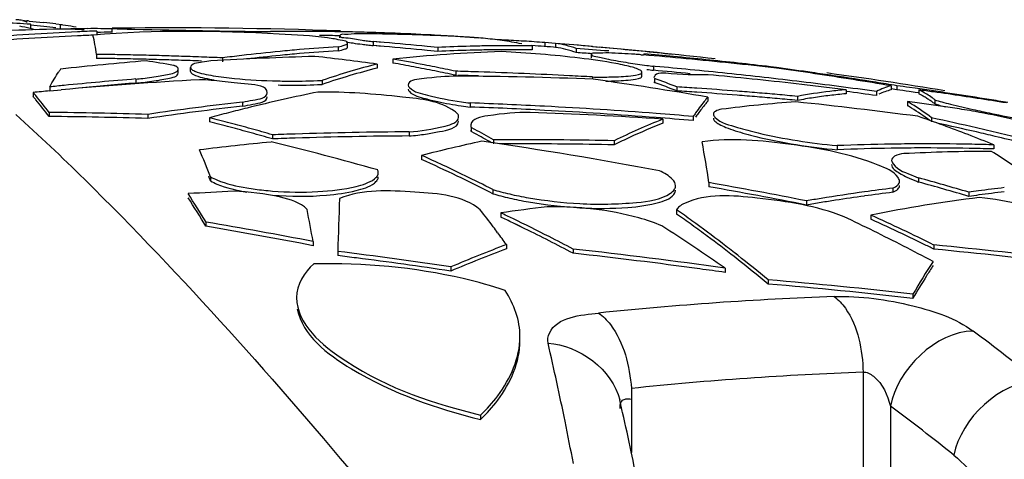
# Model space of a CAD drawing. Header units: millimetres. Extents: x 0 to 297, y 0 to 210.
# Tile 48 of 108: x 167.19 to 174.52, y 170.66 to 173.94. Entities that reach past the tile are written whole.
import ezdxf

# ---------------------------------------------------------------- set-up
doc = ezdxf.new("R2010")
doc.units = ezdxf.units.MM
doc.header["$LTSCALE"] = 16.335
doc.layers.get('0').update_dxf_attribs({"linetype": 'CONTINUOUS'})
doc.layers.add('08_SURFACES', color=7, linetype='CONTINUOUS')

msp = doc.modelspace()

# ---------------------------------------------------------------- linework, layer by layer
at = {"color": 9, "linetype": 'Continuous'}
for p, q in [((173.4726, 171.3129), (173.4726, 167.1445)), ((171.7464, 171.1925), (171.7464, 170.714)), ((173.6763, 171.0603), (173.6763, 167.1445))]:
    msp.add_line(p, q, dxfattribs=at)
at = {"color": 7, "linetype": 'Continuous'}
msp.add_line((171.6591, 171.1066), (171.6592, 171.1064), dxfattribs=at)
at = {"color": 9, "linetype": 'Continuous'}
for centre, radius, start, end in [((174.1477, 146.4543), 25.438, 92.0072, 95.97156), ((165.5513, 159.8282), 14.6784, 51.08107, 53.44896), ((149.1776, 166.4477), 22.5281, 11.52101, 13.03703), ((174.3487, 146.3142), 25.014, 92.0072, 95.97156), ((165.0805, 159.4653), 14.4338, 51.08104, 53.44893), ((143.5906, 165.293), 28.2331, 10.90166, 11.55255)]:
    msp.add_arc(centre, radius, start, end, dxfattribs=at)
at = {"color": 7, "linetype": 'Continuous'}
for centre, radius, start, end in [((152.1289, 166.5707), 20.05, 12.79803, 13.07512), ((149.9942, 166.0892), 22.2384, 12.01781, 12.78942), ((145.3008, 165.096), 27.0357, 10.88736, 12.00558)]:
    msp.add_arc(centre, radius, start, end, dxfattribs=at)
at = {"color": 9, "linetype": 'Continuous'}
for points, knots in [([(167.1589, 173.2342), (167.3341, 173.0782), (168.255, 172.1992), (169.0989, 171.2432), (169.7651, 170.4474)], [0, 0, 0, 0, 0.184367, 1, 1, 1, 1]), ([(173.2568, 171.8766), (173.4538, 171.8835), (173.8114, 171.833), (174.1625, 171.7163), (174.2928, 171.6198)], [0, 0, 0, 0, 0.548655, 1, 1, 1, 1]), ([(173.2568, 171.8766), (173.2899, 171.8542), (173.4291, 171.6969), (173.4682, 171.478), (173.4726, 171.3129)], [0, 0, 0, 0, 0.194884, 1, 1, 1, 1]), ([(171.1249, 171.5296), (171.1192, 171.5544), (171.1556, 171.7234), (171.3704, 171.7405), (171.5013, 171.7542)], [0, 0, 0, 0, 0.162002, 1, 1, 1, 1]), ([(171.5013, 171.7542), (171.5356, 171.7318), (171.6812, 171.5771), (171.7333, 171.359), (171.7464, 171.1925)], [0, 0, 0, 0, 0.196942, 1, 1, 1, 1]), ([(164.0939, 171.5368), (164.2499, 171.5221), (164.6488, 171.2174), (165.3561, 170.6408), (166.3489, 169.6522), (167.0782, 168.8678), (167.4823, 168.4125)], [0, 0, 0, 0, 0.10142, 0.304106, 0.605801, 1, 1, 1, 1]), ([(173.4726, 171.3129), (173.4998, 171.3176), (173.6104, 171.2522), (173.654, 171.1427), (173.6763, 171.0603)], [0, 0, 0, 0, 0.244779, 1, 1, 1, 1]), ([(171.6637, 171.0423), (171.6627, 171.0541), (171.6617, 171.0762), (171.6725, 171.0976), (171.6805, 171.1039)], [0, 0, 0, 0, 0.538514, 1, 1, 1, 1]), ([(171.6805, 171.1039), (171.6875, 171.1093), (171.7095, 171.1166), (171.7318, 171.1149), (171.7448, 171.1131)], [0, 0, 0, 0, 0.402594, 1, 1, 1, 1]), ([(174.148, 170.6953), (174.2219, 170.6356), (174.5406, 170.2936), (174.6931, 169.8275), (174.7553, 169.4647)], [0, 0, 0, 0, 0.204982, 1, 1, 1, 1])]:
    msp.add_open_spline(points, degree=3, knots=knots, dxfattribs=at)
for points in [[(174.2928, 171.6198), (174.0153, 171.6175), (173.7269, 171.3332), (173.6763, 171.0603)], [(171.1249, 171.5296), (171.3518, 171.5192), (171.6078, 171.3278), (171.6591, 171.1066)], [(174.7725, 171.2485), (174.4944, 171.2463), (174.2031, 170.9679), (174.148, 170.6953)]]:
    msp.add_open_spline(points, degree=3, dxfattribs=at)
at = {"layer": '08_SURFACES', "color": 7, "linetype": 'Continuous'}
for p, q in [((167.2601, 173.9316), (167.3395, 173.9238)), ((167.2647, 173.9108), (167.269, 173.9076)), ((167.269, 173.9076), (167.269, 173.8776)), ((167.3395, 173.9238), (167.3682, 173.9208)), ((167.4584, 173.9114), (167.5045, 173.9064)), ((167.4796, 173.8708), (167.4668, 173.8743)), ((167.5307, 173.8981), (167.4908, 173.9038)), ((167.4908, 173.9038), (167.4908, 173.8738)), ((167.5042, 173.903), (167.4908, 173.9038)), ((167.5951, 173.8734), (167.5683, 173.8729)), ((167.5951, 173.8733), (167.5683, 173.8728)), ((167.877, 173.8772), (167.8763, 173.8769)), ((167.8763, 173.8471), (167.8763, 173.8769)), ((167.5683, 173.8728), (167.4923, 173.871)), ((167.7629, 173.8572), (167.7629, 173.8273)), ((169.575, 173.8066), (169.575, 173.8229)), ((169.602, 173.8512), (169.5757, 173.8516)), ((169.602, 173.8512), (169.5757, 173.8515)), ((170.479, 173.8138), (170.4466, 173.8161)), ((170.479, 173.8138), (170.4466, 173.816)), ((169.5602, 173.7403), (169.5602, 173.7103)), ((169.6315, 173.7368), (169.6315, 173.7667)), ((169.8659, 173.7745), (169.823, 173.778)), ((169.9035, 173.7713), (169.823, 173.778)), ((169.823, 173.778), (169.823, 173.7481)), ((169.8635, 173.7447), (169.823, 173.7481)), ((169.9035, 173.7414), (169.823, 173.7481)), ((169.9035, 173.7414), (169.8635, 173.7447)), ((169.9035, 173.7713), (169.8659, 173.7745)), ((170.3039, 173.7344), (170.2241, 173.7423)), ((170.3039, 173.7344), (170.2241, 173.7423)), ((170.3039, 173.7344), (170.3039, 173.7045)), ((171.0059, 173.7464), (171.0059, 173.7164)), ((171.1799, 173.7646), (171.1017, 173.7709)), ((171.1799, 173.7644), (171.1017, 173.7709)), ((171.1017, 173.7709), (171.1017, 173.741)), ((171.1799, 173.7648), (171.1799, 173.7349)), ((171.4564, 173.7417), (171.5058, 173.7373)), ((171.4564, 173.7415), (171.5058, 173.7373)), ((167.7601, 173.6832), (167.7601, 173.6532)), ((168.6997, 173.6568), (168.6997, 173.6268)), ((170.3039, 173.7045), (170.2241, 173.7123)), ((170.3039, 173.7045), (170.2241, 173.7123)), ((171.335, 173.7261), (171.335, 173.6962)), ((171.449, 173.6536), (171.449, 173.6836)), ((171.8176, 173.68), (171.8354, 173.6785)), ((171.8176, 173.68), (171.8354, 173.6785)), ((168.4623, 173.5541), (168.4623, 173.5842)), ((169.8524, 173.6109), (169.8524, 173.5808)), ((169.9688, 173.6482), (169.9688, 173.6182)), ((171.9245, 173.5931), (171.9104, 173.5944)), ((171.9245, 173.593), (171.9104, 173.5944)), ((171.9104, 173.5944), (171.9104, 173.5643)), ((172.8283, 173.5844), (172.7818, 173.5907)), ((172.8283, 173.5843), (172.7818, 173.5907)), ((168.3696, 173.5727), (168.3699, 173.5748)), ((168.3699, 173.5447), (168.3699, 173.5748)), ((170.4533, 173.5566), (170.4378, 173.557)), ((170.4533, 173.5566), (170.4378, 173.557)), ((170.4378, 173.557), (170.4378, 173.5269)), ((171.4555, 173.5144), (171.4555, 173.4977)), ((171.8245, 173.5204), (171.8245, 173.5505)), ((167.4119, 173.4404), (167.4119, 173.4102)), ((168.0539, 173.4994), (168.0539, 173.4692)), ((169.4479, 173.4907), (169.4429, 173.489)), ((169.4479, 173.4907), (169.4429, 173.489)), ((169.4429, 173.489), (169.4429, 173.4589)), ((171.9178, 173.5028), (171.9178, 173.4726)), ((172.0851, 173.4408), (172.0851, 173.4106)), ((173.6813, 173.4485), (173.6813, 173.4183)), ((173.7248, 173.449), (173.7248, 173.4188)), ((173.8613, 173.43), (173.8192, 173.4359)), ((173.8613, 173.43), (173.8192, 173.4359)), ((167.2879, 173.3989), (167.2879, 173.3687)), ((167.4119, 173.4105), (167.4976, 173.4186)), ((167.4119, 173.4107), (167.4976, 173.4186)), ((172.3159, 173.3645), (172.3159, 173.3343)), ((172.9828, 173.3698), (172.9828, 173.3395)), ((173.3454, 173.4192), (173.3454, 173.389)), ((173.5722, 173.4061), (173.5722, 173.3759)), ((173.7248, 173.4188), (173.6813, 173.426)), ((173.7248, 173.4188), (173.6813, 173.4259)), ((173.8613, 173.3997), (173.815, 173.4063)), ((173.8613, 173.3998), (173.815, 173.4062)), ((173.8885, 173.3959), (173.8613, 173.3997)), ((173.8885, 173.3958), (173.8613, 173.3998)), ((173.8885, 173.4181), (173.8885, 173.3879)), ((167.3081, 173.3452), (167.3051, 173.3488)), ((167.3081, 173.3452), (167.3051, 173.3487)), ((168.8487, 173.3275), (168.8487, 173.2972)), ((170.5451, 173.3207), (170.5451, 173.2904)), ((173.8045, 173.3304), (173.8045, 173.3001)), ((174.0066, 173.3443), (174.0066, 173.314)), ((167.4079, 173.25), (167.4079, 173.2196)), ((168.1427, 173.2357), (168.1427, 173.2054)), ((172.2068, 173.2199), (172.2068, 173.1895)), ((168.6034, 173.2103), (168.6034, 173.1799)), ((171.9801, 173.1997), (171.9801, 173.1693)), ((173.9831, 173.2103), (173.9831, 173.1799)), ((169.0724, 173.0833), (169.0724, 173.0528)), ((170.0901, 173.1053), (170.0901, 173.0748)), ((170.5524, 173.1384), (170.5524, 173.1079)), ((170.5803, 173.1234), (170.5524, 173.1384)), ((170.5803, 173.0929), (170.5524, 173.1079)), ((170.7197, 173.046), (170.7197, 173.0154)), ((171.6174, 173.0386), (171.6174, 173.0081)), ((173.28, 173.0026), (173.28, 172.972)), ((174.447, 173.0083), (174.4304, 173.0088)), ((174.447, 173.0083), (174.4304, 173.0087)), ((174.447, 173.0083), (174.447, 172.9777)), ((170.1831, 172.9296), (170.1831, 172.8989)), ((174.447, 172.9777), (174.4296, 172.9782)), ((174.447, 172.9777), (174.4296, 172.9781)), ((168.6104, 172.7702), (168.6104, 172.7394)), ((172.324, 172.7266), (172.324, 172.6958)), ((173.8864, 172.7621), (173.8864, 172.7313)), ((170.7137, 172.6443), (170.6871, 172.6579)), ((170.7137, 172.6443), (170.6871, 172.6578)), ((170.7137, 172.6751), (170.7137, 172.6443)), ((173.6952, 172.6858), (173.6952, 172.655)), ((174.2612, 172.6551), (174.2612, 172.6242)), ((173.0508, 172.5905), (173.0508, 172.5596)), ((170.7723, 172.5015), (170.7723, 172.4705)), ((172.0834, 172.5236), (172.0834, 172.4926)), ((173.5314, 172.4849), (173.5314, 172.4539)), ((168.5766, 172.4323), (168.5766, 172.4012)), ((170.9001, 172.4091), (170.8628, 172.4272)), ((170.9531, 172.3832), (170.8628, 172.4272)), ((170.9531, 172.3832), (170.9001, 172.4091)), ((169.2803, 172.2744), (169.2399, 172.2822)), ((169.2803, 172.2743), (169.2399, 172.2822)), ((169.3746, 172.2872), (169.3746, 172.256)), ((170.8145, 172.2645), (170.8145, 172.2333)), ((174.0004, 172.2617), (174.0004, 172.2305)), ((169.5585, 172.214), (169.5585, 172.1827)), ((171.3133, 172.2309), (171.3133, 172.1997)), ((172.539, 172.1848), (172.5265, 172.1947)), ((172.539, 172.1848), (172.5265, 172.1946)), ((172.5266, 172.1633), (172.5114, 172.1752)), ((172.5266, 172.1632), (172.5114, 172.175)), ((170.4009, 172.0984), (170.4009, 172.067)), ((172.4442, 172.0886), (172.4442, 172.0572)), ((172.765, 172.0017), (172.765, 171.9702)), ((173.8444, 171.895), (173.8444, 171.8634)), ((170.9162, 171.5462), (170.9162, 171.5781)), ((170.623, 170.9923), (170.623, 170.9599))]:
    msp.add_line(p, q, dxfattribs=at)
for centre, radius, start, end in [((166.2222, 157.0554), 16.8847, 86.4455, 87.1434), ((166.0213, 168.6594), 5.3628, 76.57031, 77.4295), ((166.9797, 170.8943), 3.0502, 84.72529, 85.05429), ((166.013, 168.6245), 5.3986, 76.16295, 76.5708), ((163.694, 138.2808), 35.7991, 84.10867, 84.26903), ((164.5178, 146.3198), 27.7478, 83.91666, 84.10392), ((164.5147, 146.2832), 27.7548, 83.91148, 84.09827), ((166.603, 167.5668), 6.3989, 80.94667, 81.66423), ((167.7449, 165.2983), 8.5765, 90.33146, 91.0006), ((167.7449, 165.2998), 8.5749, 89.68027, 90.33145), ((167.7449, 165.2989), 8.5758, 89.12195, 89.68025), ((168.3057, 138.0516), 35.8289, 87.96568, 90.62244), ((168.3057, 138.0516), 35.8289, 91.30095, 92.62875), ((168.6726, 151.4732), 22.4024, 92.69718, 94.54806), ((168.6726, 151.462), 22.3839, 92.69944, 94.55185), ((167.5108, 171.5888), 2.2823, 86.06089, 90.46505), ((168.6711, 151.502), 22.3736, 92.32649, 92.69678), ((168.6711, 151.49), 22.3558, 92.40345, 92.69903), ((168.3057, 138.0516), 35.7991, 90.69535, 90.86945), ((169.277, 155.8907), 17.9634, 89.53258, 90.70295), ((169.2769, 155.8894), 17.9647, 89.04704, 89.53256), ((169.2769, 155.8745), 17.9497, 89.04742, 89.5321), ((169.2769, 155.8849), 17.9692, 88.40486, 88.96321), ((169.6375, 158.209), 15.6275, 88.65718, 89.76059), ((169.2766, 155.8774), 17.9767, 87.85714, 88.40485), ((169.2761, 155.863), 17.9911, 86.88142, 87.85705), ((169.6371, 158.1925), 15.6441, 87.07485, 88.65694), ((169.275, 155.8431), 18.0111, 86.27025, 86.88146), ((169.636, 158.1717), 15.6649, 86.56717, 87.07501), ((169.2739, 155.8256), 18.0285, 85.76022, 86.16707), ((170.3471, 170.7143), 3.1025, 84.54768, 85.80453), ((170.3453, 170.6963), 3.1206, 83.26454, 84.54755), ((170.4915, 159.6611), 14.1099, 93.7844, 94.95626), ((170.3218, 178.2191), 4.4988, 262.57495, 263.08152), ((170.4832, 179.5473), 5.8367, 263.07894, 263.50542), ((167.716, 147.8396), 26.0238, 84.4694, 85.17816), ((167.716, 147.8313), 26.0023, 84.46479, 85.17414), ((170.8501, 162.3059), 11.4415, 91.53196, 92.73592), ((170.8497, 162.3175), 11.43, 90.94125, 91.53181), ((170.8496, 162.3214), 11.4261, 89.21628, 90.94119), ((170.3407, 170.659), 3.1582, 80.62292, 83.26115), ((170.085, 159.81), 13.9978, 87.09959, 87.35666), ((170.0845, 159.7996), 14.0083, 86.48006, 87.09953), ((170.3332, 170.6123), 3.2055, 79.27325, 80.62541), ((170.0837, 159.7871), 14.0208, 86.16141, 86.4801), ((168.3057, 138.0516), 35.7991, 85.38194, 85.67547), ((170.0831, 159.7777), 14.0303, 85.83668, 86.1614), ((168.7935, 143.4921), 30.3666, 84.96907, 85.49259), ((168.4629, 140.5753), 33.3003, 84.62859, 85.04134), ((168.3057, 138.0516), 35.8289, 83.48677, 84.87579), ((168.4622, 140.5689), 33.3068, 83.80568, 84.62857), ((167.3029, 140.6335), 33.0529, 88.9374, 89.20739), ((167.3029, 140.6313), 33.0251, 88.93651, 89.20672), ((167.3029, 140.6323), 33.054, 88.6668, 88.9374), ((167.3029, 140.6321), 33.0543, 88.39558, 88.6668), ((167.3029, 140.6312), 33.0552, 88.14366, 88.39558), ((167.3028, 140.6295), 33.0569, 87.85126, 88.14366), ((167.3028, 140.6287), 33.0577, 87.57815, 87.85126), ((170.1547, 146.4572), 27.2211, 91.61244, 93.2467), ((170.5033, 159.5455), 14.2261, 96.70384, 97.28355), ((170.4982, 159.5894), 14.182, 95.54038, 96.70411), ((170.4978, 159.5748), 14.1666, 95.54494, 96.56488), ((170.4942, 159.629), 14.1421, 94.95608, 95.54005), ((170.4943, 159.6108), 14.1305, 94.96025, 95.54471), ((170.4915, 159.6429), 14.0982, 93.78757, 94.96044), ((166.8825, 151.2388), 22.5684, 82.4382, 83.62414), ((171.1723, 161.9909), 11.7193, 91.93808, 95.89437), ((170.8501, 162.2856), 11.4319, 91.53322, 92.73821), ((170.8497, 162.2971), 11.4204, 90.94202, 91.53307), ((170.8497, 162.3011), 11.4164, 90.35869, 90.942), ((170.3973, 165.6074), 8.1049, 83.1669, 87.32259), ((170.8496, 162.3017), 11.4158, 89.21556, 90.35865), ((169.1563, 142.6624), 31.1401, 85.54108, 85.98798), ((169.1565, 142.661), 31.1115, 85.76646, 85.98463), ((171.2242, 165.8752), 7.8273, 85.65194, 85.99333), ((169.3238, 143.2864), 30.4957, 84.67536, 85.27589), ((169.155, 142.6468), 31.1557, 84.64923, 85.05718), ((169.1542, 142.6383), 31.1642, 84.20422, 84.64922), ((170.1848, 148.79), 24.9294, 94.7284, 96.19864), ((167.3029, 140.6302), 33.0262, 88.66568, 88.93651), ((167.3029, 140.6299), 33.0265, 88.39423, 88.66568), ((166.1597, 160.975), 12.8119, 80.22238, 81.15447), ((167.3029, 140.629), 33.0274, 88.14368, 88.39423), ((167.3028, 140.6273), 33.029, 87.84945, 88.14368), ((171.1418, 168.5289), 5.243, 104.23739, 108.85001), ((171.1205, 168.5803), 5.1588, 104.23018, 106.58673), ((167.4512, 159.4409), 14.4286, 79.00642, 79.95126), ((167.4535, 159.4357), 14.4038, 79.31305, 79.94319), ((167.4461, 159.3964), 14.4437, 78.99771, 79.31319), ((167.4409, 159.3877), 14.4828, 78.69133, 79.0068), ((167.4353, 159.3593), 14.5117, 78.37562, 78.69133), ((172.9222, 181.3921), 7.863, 261.22599, 262.24068), ((173.2189, 183.5259), 10.0174, 262.20686, 262.49449), ((168.8276, 138.9531), 34.7782, 84.46131, 84.89117), ((169.3226, 143.2733), 30.5089, 84.03997, 84.67535), ((169.1532, 142.6277), 31.1749, 83.75982, 84.20422), ((169.321, 143.2575), 30.5248, 83.40322, 84.03996), ((169.1522, 142.6187), 31.1839, 83.31599, 83.75982), ((168.6652, 143.7691), 30.1003, 81.50085, 82.0512), ((168.6042, 142.5748), 31.296, 81.75128, 82.243), ((168.8364, 172.6739), 1.6168, 146.18561, 147.02058), ((171.1674, 168.4233), 5.3227, 106.58765, 108.90445), ((167.4408, 159.3691), 14.4716, 78.68199, 78.99771), ((167.4352, 159.3407), 14.5005, 78.36602, 78.68199), ((167.4293, 159.3305), 14.5412, 78.05967, 78.37562), ((167.4292, 159.3118), 14.53, 78.04983, 78.36602), ((170.2511, 143.2937), 30.228, 87.70369, 89.61883), ((169.5652, 140.5781), 32.9604, 88.18766, 88.45752), ((169.5652, 140.5802), 32.9883, 88.1892, 88.45731), ((169.565, 140.5759), 32.9927, 87.00985, 88.18916), ((169.5649, 140.5728), 32.9958, 86.71515, 87.00985), ((173.219, 183.4878), 10.0095, 262.20035, 262.48821), ((168.8276, 138.9524), 34.7489, 84.45665, 84.91021), ((168.8273, 138.9497), 34.7816, 84.00579, 84.46131), ((169.1522, 139.8103), 33.8694, 83.45032, 84.57045), ((168.827, 138.9474), 34.7839, 83.0875, 84.00577), ((168.6026, 142.5636), 31.3073, 81.46097, 81.75129), ((168.6621, 143.7487), 30.1209, 80.95322, 81.50084), ((168.3057, 138.0516), 35.8289, 80.72366, 82.14444), ((168.6004, 142.5495), 31.3215, 80.87723, 81.46094), ((170.3431, 145.0678), 28.5236, 95.68108, 95.8984), ((170.2154, 143.3489), 30.1923, 93.20154, 95.16464), ((170.3414, 145.0852), 28.5062, 94.60275, 95.68115), ((170.3412, 145.0823), 28.4789, 94.60661, 95.46899), ((167.8003, 176.375), 2.8868, 275.04049, 276.05566), ((167.8003, 176.3422), 2.8842, 275.04475, 276.06152), ((169.2284, 178.4976), 5.014, 268.66318, 269.43649), ((169.2283, 178.4595), 5.006, 268.70082, 269.46778), ((169.2277, 177.854), 4.3704, 269.36181, 272.35466), ((169.2279, 177.8082), 4.3548, 269.39274, 272.37716), ((169.2639, 176.8722), 3.3879, 272.42562, 273.0281), ((169.2642, 176.8331), 3.379, 272.4489, 273.03109), ((167.2636, 143.7314), 30.0608, 80.32444, 81.97102), ((171.5265, 176.848), 3.3643, 270.51787, 270.8961), ((169.8381, 167.6302), 6.2299, 68.85872, 70.49901), ((169.8377, 167.604), 6.2264, 68.84225, 70.48366), ((170.0583, 142.1144), 31.3919, 86.02494, 86.29818), ((168.8264, 138.9424), 34.7889, 82.62473, 83.0875), ((169.1515, 139.8039), 33.8759, 83.16951, 83.45033), ((169.1512, 139.8016), 33.8783, 82.88835, 83.16951), ((168.8263, 138.9414), 34.7899, 82.15947, 82.62473), ((168.6586, 143.7268), 30.1431, 80.40829, 80.95321), ((168.5982, 142.5357), 31.3356, 80.58386, 80.87725), ((169.7609, 144.5676), 29.1522, 81.99782, 82.18498), ((170.2173, 143.3274), 30.2139, 95.3277, 95.5638), ((165.519, 171.8593), 2.3451, 40.27857, 41.0349), ((165.5232, 171.834), 2.3387, 40.36823, 41.01139), ((165.2691, 171.6512), 2.6704, 36.77911, 40.21917), ((171.8124, 161.4806), 12.1606, 101.39147, 102.63973), ((170.0583, 142.1109), 31.3652, 86.02156, 86.29503), ((170.0579, 142.1086), 31.3977, 85.47772, 86.02493), ((170.0579, 142.1051), 31.3711, 85.47387, 86.02155), ((173.3127, 172.512), 1.3117, 139.46051, 140.70528), ((170.0574, 142.103), 31.4034, 85.20373, 85.47772), ((170.0574, 142.0995), 31.3767, 85.19964, 85.47387), ((170.057, 142.0982), 31.4082, 84.92948, 85.20373), ((170.057, 142.0947), 31.3815, 84.92516, 85.19964), ((170.0567, 142.0941), 31.4123, 84.65497, 84.92948), ((173.6685, 169.6957), 3.7375, 96.82605, 100.57185), ((173.6726, 169.6448), 3.7586, 98.71003, 100.57516), ((173.665, 169.6945), 3.7083, 96.82477, 98.70973), ((173.6603, 169.7605), 3.6722, 94.91873, 96.81867), ((173.6603, 169.7334), 3.6691, 94.92292, 96.82445), ((168.8263, 138.9407), 34.7607, 82.15284, 82.52997), ((169.7609, 144.562), 29.1278, 81.99927, 82.17839), ((169.759, 144.5547), 29.1652, 81.64226, 81.91411), ((170.2219, 146.5663), 27.1009, 81.99352, 82.22433), ((173.6128, 172.8564), 0.6257, 61.88966, 63.85503), ((173.6127, 172.8264), 0.6255, 61.86933, 63.83564), ((170.2177, 146.5374), 27.1302, 81.06477, 81.99338), ((169.7575, 144.544), 29.176, 81.36943, 81.64226), ((169.7548, 144.5262), 29.194, 80.8208, 81.3694), ((165.267, 171.6206), 2.6721, 36.75534, 40.19497), ((171.4886, 150.2512), 23.2268, 96.52618, 97.39605), ((171.4886, 150.2405), 23.2073, 96.53174, 97.4022), ((171.8388, 161.3629), 12.2812, 102.63993, 103.9298), ((171.0357, 177.074), 3.8153, 261.60078, 262.61198), ((171.0348, 177.1009), 3.8118, 261.62079, 262.61773), ((169.2942, 138.9526), 34.3909, 87.45409, 87.91554), ((169.2942, 138.9518), 34.3614, 87.4519, 87.91375), ((169.2941, 138.95), 34.3934, 86.99237, 87.45409), ((169.2939, 138.9475), 34.3959, 85.60511, 86.99232), ((173.3137, 172.4816), 1.3125, 139.48478, 140.72953), ((173.6049, 164.1725), 9.1783, 93.95598, 97.4368), ((170.0567, 142.0906), 31.3856, 84.65041, 84.92516), ((169.4584, 139.819), 33.6936, 82.4574, 84.01471), ((169.2826, 139.9567), 33.6786, 82.04289, 82.28398), ((172.7955, 171.6468), 1.9628, 58.06978, 59.06641), ((172.795, 171.6172), 1.9624, 58.0477, 59.04469), ((172.6887, 171.4801), 2.1608, 53.20049, 58.00579), ((169.2822, 139.9536), 33.6818, 81.80082, 82.04289), ((173.4985, 172.6753), 0.8401, 52.78526, 54.50256), ((169.2817, 139.9503), 33.6852, 81.55779, 81.80082), ((169.7519, 144.5083), 29.2122, 80.54504, 80.82083), ((170.2132, 146.508), 27.1599, 80.83139, 81.06489), ((167.1144, 139.1675), 34.0837, 88.27126, 89.50667), ((167.1144, 139.1666), 34.0543, 88.26976, 89.50624), ((171.4947, 150.2037), 23.2747, 97.39609, 98.28066), ((171.4948, 150.1929), 23.2553, 97.40223, 98.28772), ((171.8817, 161.193), 12.4565, 104.58907, 105.25893), ((171.8631, 161.2643), 12.3828, 103.92901, 104.58905), ((170.4312, 173.2177), 0.028, 354.3049, 0.03017), ((169.2941, 138.9492), 34.3639, 86.98978, 87.4519), ((169.7779, 139.8098), 33.4624, 86.22659, 87.92132), ((169.2939, 138.9467), 34.3664, 85.60132, 86.98974), ((169.2938, 138.9462), 34.3973, 85.1419, 85.6051), ((173.781, 172.1601), 1.8977, 145.08652, 146.05101), ((173.6746, 172.2049), 1.7674, 144.09684, 145.11013), ((172.6976, 171.4646), 2.1435, 53.62943, 57.99579), ((170.304, 162.8516), 10.9691, 68.89082, 70.96724), ((172.9426, 165.8466), 7.5342, 79.56887, 80.18332), ((176.3426, 182.4975), 9.4503, 257.46924, 257.87929), ((176.6802, 184.068), 11.0566, 257.8779, 258.24975), ((177.1594, 186.3888), 13.4264, 258.26435, 259.2461), ((164.9834, 158.917), 14.7447, 75.17357, 75.78795), ((164.9832, 158.898), 14.7336, 75.16137, 75.77615), ((164.9692, 158.8631), 14.8003, 74.86212, 75.17376), ((164.969, 158.8441), 14.7893, 74.84968, 75.16155), ((164.9537, 158.8059), 14.8597, 74.22987, 74.8619), ((170.4311, 173.1873), 0.028, 353.98686, 0.02657), ((170.5775, 173.1533), 0.0288, 168.92922, 179.99992), ((173.6696, 168.9072), 4.613, 111.48466, 116.41434), ((173.6396, 168.9515), 4.5325, 111.47751, 114.80543), ((169.2938, 138.9454), 34.3678, 85.13772, 85.60132), ((167.8545, 145.3557), 28.5208, 76.90405, 77.59153), ((167.8538, 145.3461), 28.5007, 76.89306, 77.49951), ((164.9534, 158.7868), 14.8487, 74.21688, 74.84946), ((164.937, 158.7468), 14.921, 73.90973, 74.23008), ((164.9367, 158.7277), 14.9101, 73.89643, 74.21709), ((170.2842, 140.5462), 32.5597, 91.8341, 92.13287), ((170.2841, 140.5473), 32.5585, 90.34142, 91.83408), ((170.2841, 140.5451), 32.5302, 90.34171, 91.83568), ((167.047, 166.5977), 7.4209, 60.3357, 61.5664), ((167.0516, 166.5813), 7.4062, 60.45193, 61.54618), ((170.2173, 162.6253), 11.2114, 67.83577, 68.89422), ((167.8463, 145.3203), 28.5572, 76.55953, 76.90412), ((167.8467, 145.3154), 28.5322, 76.60706, 76.89312), ((167.8408, 145.2907), 28.5575, 76.20277, 76.60704), ((167.8404, 145.2954), 28.5827, 76.21438, 76.55953), ((171.7612, 146.1517), 27.0132, 95.7356, 96.87516), ((164.6634, 154.6781), 18.8714, 74.02951, 76.52248), ((170.2842, 140.544), 32.5314, 91.8357, 92.13473), ((173.4396, 160.1056), 13.2309, 102.25582, 104.2483), ((166.175, 142.1049), 31.2495, 79.33913, 81.802), ((170.915, 142.0857), 30.9609, 90.08446, 90.36154), ((170.915, 142.0821), 30.934, 90.08453, 90.28135), ((170.915, 142.0836), 30.963, 88.70012, 90.08443), ((170.915, 142.0801), 30.9359, 88.69898, 90.0845), ((173.7377, 168.7365), 4.7688, 114.79234, 116.39865), ((173.9454, 156.2042), 16.8116, 90.89719, 92.26823), ((173.9452, 156.2142), 16.8016, 90.21607, 90.89707), ((173.9452, 156.2136), 16.8021, 88.91731, 90.21599), ((173.9451, 156.208), 16.8078, 88.34539, 88.91731), ((163.129, 170.6242), 5.8865, 21.38043, 23.49231), ((165.6073, 162.7098), 11.1974, 64.05345, 65.88005), ((173.9454, 156.1883), 16.7969, 90.89799, 92.27022), ((173.9452, 156.1983), 16.7869, 90.21623, 90.89787), ((174.4744, 158.4384), 14.5216, 90.17865, 92.75956), ((173.9452, 156.1977), 16.7874, 88.91634, 90.21615), ((173.9451, 156.1921), 16.7931, 88.34662, 88.91635), ((171.3499, 168.0921), 5.76, 54.12485, 57.6839), ((165.6197, 162.7149), 11.1598, 64.35913, 65.86286), ((162.5204, 170.352), 6.5412, 21.40597, 21.73415), ((165.497, 162.4592), 11.4434, 63.02851, 64.35963), ((165.4763, 162.4394), 11.4979, 62.90228, 64.05616), ((174.3892, 174.0948), 1.4244, 247.87007, 249.3311), ((172.0289, 172.7036), 0.0461, 355.97403, 359.98572), ((166.5959, 140.1234), 33.1025, 78.7555, 80.03545), ((166.5805, 146.4696), 27.2886, 74.0619, 74.47105), ((166.5803, 146.4613), 27.267, 74.04842, 74.45793), ((166.5694, 146.4307), 27.3291, 73.65332, 74.0619), ((170.3379, 139.7628), 32.9364, 92.70725, 93.29847), ((163.0257, 169.0827), 6.4833, 31.10782, 33.32517), ((169.2607, 175.0455), 2.3887, 263.89304, 265.48575), ((169.2748, 175.1919), 2.5357, 265.42764, 273.07246), ((171.3953, 175.0596), 2.4806, 257.05056, 258.67443), ((171.4568, 175.3665), 2.7937, 258.6737, 260.1735), ((166.5959, 140.1214), 33.0741, 78.74567, 80.02676), ((175.3064, 159.5732), 13.2113, 97.93456, 99.35178), ((175.3041, 159.5695), 13.184, 97.94111, 98.88471), ((175.2963, 159.6447), 13.1391, 96.9997, 97.934), ((175.2964, 159.6251), 13.1279, 97.00588, 97.94105), ((166.5692, 146.4224), 27.3075, 73.6395, 74.04842), ((175.7603, 162.1231), 10.6381, 97.71688, 98.10127), ((175.7603, 162.1019), 10.6285, 97.70096, 98.10842), ((175.7555, 162.1589), 10.602, 96.66598, 97.71723), ((175.7555, 162.1378), 10.5923, 96.67184, 97.70129), ((163.0193, 169.0509), 6.4891, 31.08488, 33.30165), ((251.1469, 169.7163), 81.6267, 177.970165, 178.246559), ((171.3954, 175.0267), 2.4787, 257.03942, 258.66461), ((171.4569, 175.3333), 2.7915, 258.66388, 260.16492), ((171.5414, 175.874), 3.3082, 260.23037, 266.88495), ((171.5414, 175.8402), 3.3053, 260.2218, 266.88211), ((175.3167, 159.5098), 13.2756, 99.35107, 99.82756), ((175.3168, 159.4901), 13.2644, 99.35933, 99.8362), ((175.3113, 159.5232), 13.2309, 98.88446, 99.35933), ((175.8017, 161.0712), 11.6373, 97.22272, 101.2498), ((154.1998, 169.5562), 15.4186, 10.20251, 11.10887), ((165.1393, 168.2165), 6.9708, 36.85103, 38.17048), ((173.8237, 150.5746), 22.1382, 97.01969, 97.92247), ((164.7653, 159.8218), 14.0306, 64.24135, 64.65078), ((166.5663, 164.6393), 9.623, 54.18193, 55.01729), ((166.5637, 164.6116), 9.6217, 54.15734, 54.99306), ((166.6212, 157.36), 16.6287, 64.55277, 65.44557), ((164.1132, 145.6235), 27.1778, 78.83749, 80.54741), ((164.7641, 159.7995), 14.0233, 64.22107, 64.6308), ((164.6842, 159.6546), 14.2165, 63.02204, 64.23954), ((166.3573, 164.3512), 9.9789, 52.54694, 54.17696), ((166.4257, 164.4206), 9.8573, 53.33526, 54.15734), ((166.519, 158.0825), 15.9204, 63.7832, 64.66909), ((166.6199, 157.3398), 16.6194, 64.53258, 65.42603), ((164.1146, 145.625), 27.1454, 79.11685, 80.53919), ((164.8396, 167.9906), 7.3461, 36.43468, 36.85875), ((164.605, 167.8179), 7.6375, 35.60643, 36.43202), ((164.6617, 159.5902), 14.2563, 63.00202, 63.81246), ((165.7013, 162.5339), 11.6944, 54.78892, 57.56222), ((166.3761, 157.7942), 16.2422, 62.03084, 63.78017), ((166.532, 157.1726), 16.8362, 63.66682, 64.55274), ((166.546, 157.1841), 16.7917, 63.94126, 64.53307), ((164.1051, 145.5748), 27.1965, 78.82802, 79.03038), ((175.261, 160.5951), 12.4878, 110.85873, 112.90372), ((164.5754, 159.4403), 14.4568, 62.22044, 63.02313), ((164.5738, 159.4177), 14.4499, 62.19881, 63.00201), ((166.2242, 164.1509), 10.194, 51.92054, 53.33183), ((166.1402, 164.0662), 10.3372, 51.84432, 52.5522), ((166.4995, 157.0889), 16.8976, 63.64682, 63.94157), ((171.0233, 140.4571), 31.9437, 82.81593, 84.65241), ((165.6294, 140.4389), 32.0171, 81.42918, 82.95096), ((175.2289, 160.6564), 12.39, 110.87241, 111.88921), ((167.6056, 138.2108), 34.2216, 81.87172, 83.78011), ((167.6057, 138.2115), 34.1898, 82.18224, 83.77449), ((171.0233, 140.4548), 31.9149, 82.80939, 84.64755), ((165.6308, 140.448), 31.9768, 82.69139, 82.94469), ((165.6291, 140.435), 31.9899, 81.4214, 82.6913), ((175.2951, 160.4917), 12.5675, 111.88932, 112.91916), ((165.8938, 163.7309), 10.7284, 50.17397, 51.81223), ((165.8883, 163.7479), 10.7431, 50.20084, 51.75194), ((178.8088, 169.0306), 5.7315, 147.15365, 150.01597), ((167.6058, 138.2124), 34.1889, 81.86426, 82.18221), ((178.4642, 169.2192), 5.3227, 147.13029, 148.11204), ((170.0336, 138.8622), 33.2519, 83.41911, 85.28826), ((170.0336, 138.8614), 33.2213, 83.41302, 85.28391), ((179.0002, 168.8878), 5.9528, 148.12947, 150.00939)]:
    msp.add_arc(centre, radius, start, end, dxfattribs=at)
for points, knots in [([(167.21, 173.9363), (167.2034, 173.9371), (167.1869, 173.939), (167.1704, 173.9406), (167.1605, 173.9416)], [0, 0, 0, 0, 0.403577, 1, 1, 1, 1]), ([(167.21, 173.9363), (167.2159, 173.9351), (167.2277, 173.9317), (167.2388, 173.9267), (167.2443, 173.9237)], [0, 0, 0, 0, 0.486722, 1, 1, 1, 1]), ([(167.2153, 173.935), (167.2185, 173.935), (167.2276, 173.9343), (167.2367, 173.9336), (167.2427, 173.9331)], [0, 0, 0, 0, 0.349225, 1, 1, 1, 1]), ([(167.8763, 173.8769), (167.8763, 173.8752), (167.887, 173.8775), (167.8913, 173.8754), (167.8963, 173.8751)], [0, 0, 0, 0, 0.252944, 1, 1, 1, 1]), ([(167.9165, 173.8784), (167.9074, 173.8783), (167.8943, 173.8778), (167.881, 173.8779), (167.877, 173.8772)], [0, 0, 0, 0, 0.689448, 1, 1, 1, 1]), ([(167.8963, 173.8751), (167.9463, 173.8726), (168.3331, 173.8636), (168.7199, 173.857), (169.0566, 173.8527)], [0, 0, 0, 0, 0.129568, 1, 1, 1, 1]), ([(169.4816, 173.8063), (169.3625, 173.8212), (168.7801, 173.856), (168.1949, 173.8654), (167.7336, 173.8266)], [0, 0, 0, 0, 0.205987, 1, 1, 1, 1]), ([(169.6315, 173.7667), (169.6315, 173.7811), (169.5574, 173.7918), (169.5191, 173.8015), (169.4816, 173.8063)], [0, 0, 0, 0, 0.275821, 1, 1, 1, 1]), ([(169.7028, 173.8364), (169.671, 173.8359), (169.6422, 173.8283), (169.575, 173.8341), (169.575, 173.8229)], [0, 0, 0, 0, 0.738985, 1, 1, 1, 1]), ([(169.575, 173.8229), (169.575, 173.8079), (169.6611, 173.8094), (169.6992, 173.7934), (169.7404, 173.788)], [0, 0, 0, 0, 0.265213, 1, 1, 1, 1]), ([(169.5602, 173.7403), (169.5782, 173.7434), (169.5989, 173.7478), (169.6315, 173.7592), (169.6315, 173.7667)], [0, 0, 0, 0, 0.708108, 1, 1, 1, 1]), ([(169.5602, 173.7103), (169.5782, 173.7135), (169.5989, 173.7178), (169.6315, 173.7293), (169.6315, 173.7368)], [0, 0, 0, 0, 0.708059, 1, 1, 1, 1]), ([(169.6207, 173.7769), (169.6376, 173.7734), (169.6775, 173.7667), (169.7175, 173.7611), (169.7404, 173.7581)], [0, 0, 0, 0, 0.427456, 1, 1, 1, 1]), ([(169.7404, 173.788), (169.7536, 173.7863), (169.7811, 173.7828), (169.8086, 173.7796), (169.823, 173.778)], [0, 0, 0, 0, 0.478254, 1, 1, 1, 1]), ([(171.6977, 173.6012), (171.6753, 173.6062), (171.564, 173.6284), (171.4515, 173.6439), (171.3616, 173.6547)], [0, 0, 0, 0, 0.202253, 1, 1, 1, 1]), ([(171.5775, 173.6934), (171.5456, 173.6942), (171.5167, 173.6887), (171.449, 173.695), (171.449, 173.6836)], [0, 0, 0, 0, 0.737706, 1, 1, 1, 1]), ([(171.449, 173.6836), (171.449, 173.6716), (171.513, 173.6655), (171.5438, 173.6524), (171.5754, 173.6463)], [0, 0, 0, 0, 0.272178, 1, 1, 1, 1]), ([(168.3513, 173.5942), (168.3489, 173.5954), (168.3437, 173.5978), (168.3383, 173.5999), (168.3355, 173.6009)], [0, 0, 0, 0, 0.469107, 1, 1, 1, 1]), ([(168.3699, 173.5748), (168.3699, 173.5784), (168.3644, 173.5872), (168.3563, 173.5916), (168.3513, 173.5942)], [0, 0, 0, 0, 0.392418, 1, 1, 1, 1]), ([(168.613, 173.6347), (168.5914, 173.6318), (168.547, 173.6214), (168.4623, 173.6159), (168.4623, 173.5842)], [0, 0, 0, 0, 0.407336, 1, 1, 1, 1]), ([(168.4623, 173.5842), (168.4623, 173.5827), (168.4631, 173.5793), (168.4649, 173.5765), (168.466, 173.5752)], [0, 0, 0, 0, 0.464011, 1, 1, 1, 1]), ([(171.7934, 173.5738), (171.7804, 173.5791), (171.7486, 173.5891), (171.7164, 173.597), (171.6977, 173.6012)], [0, 0, 0, 0, 0.425038, 1, 1, 1, 1]), ([(167.4119, 173.4404), (167.4229, 173.4602), (167.445, 173.4985), (167.4683, 173.536), (167.48, 173.554)], [0, 0, 0, 0, 0.513604, 1, 1, 1, 1]), ([(168.1048, 173.5043), (168.1279, 173.5068), (168.1711, 173.5119), (168.2142, 173.5186), (168.2342, 173.5221)], [0, 0, 0, 0, 0.532732, 1, 1, 1, 1]), ([(168.2342, 173.5221), (168.253, 173.5255), (168.2952, 173.5371), (168.3638, 173.5438), (168.3696, 173.5727)], [0, 0, 0, 0, 0.3936, 1, 1, 1, 1]), ([(168.2343, 173.492), (168.2538, 173.4955), (168.2945, 173.5069), (168.3698, 173.5156), (168.3699, 173.5447)], [0, 0, 0, 0, 0.404341, 1, 1, 1, 1]), ([(168.4623, 173.5541), (168.4623, 173.5523), (168.4635, 173.5481), (168.4661, 173.5448), (168.4677, 173.5432)], [0, 0, 0, 0, 0.452006, 1, 1, 1, 1]), ([(168.466, 173.5752), (168.4689, 173.5716), (168.478, 173.5648), (168.4881, 173.56), (168.4941, 173.5575)], [0, 0, 0, 0, 0.414171, 1, 1, 1, 1]), ([(168.4677, 173.5432), (168.4712, 173.5396), (168.4812, 173.533), (168.492, 173.5282), (168.4984, 173.5256)], [0, 0, 0, 0, 0.418498, 1, 1, 1, 1]), ([(170.4522, 173.5211), (170.3619, 173.5199), (170.2681, 173.5101), (170.0836, 173.49), (170.0836, 173.4537)], [0, 0, 0, 0, 0.713541, 1, 1, 1, 1]), ([(171.4555, 173.5144), (171.4769, 173.5141), (171.518, 173.5137), (171.5592, 173.514), (171.579, 173.5143)], [0, 0, 0, 0, 0.518877, 1, 1, 1, 1]), ([(171.7229, 173.5211), (171.7484, 173.5235), (171.7769, 173.5268), (171.8245, 173.5401), (171.8245, 173.5505)], [0, 0, 0, 0, 0.712578, 1, 1, 1, 1]), ([(171.7231, 173.491), (171.7485, 173.4934), (171.777, 173.4967), (171.8245, 173.51), (171.8245, 173.5204)], [0, 0, 0, 0, 0.712477, 1, 1, 1, 1]), ([(171.8245, 173.5505), (171.8245, 173.555), (171.8132, 173.5657), (171.8015, 173.5705), (171.7934, 173.5738)], [0, 0, 0, 0, 0.341904, 1, 1, 1, 1]), ([(171.9147, 173.5139), (171.9145, 173.5134), (171.9142, 173.5124), (171.9141, 173.5114), (171.9141, 173.5109)], [0, 0, 0, 0, 0.503028, 1, 1, 1, 1]), ([(172.357, 173.5278), (172.2523, 173.5357), (172.1344, 173.5207), (171.9304, 173.5542), (171.9147, 173.5139)], [0, 0, 0, 0, 0.70817, 1, 1, 1, 1]), ([(168.1048, 173.4742), (168.1279, 173.4766), (168.1712, 173.4818), (168.2143, 173.4884), (168.2343, 173.492)], [0, 0, 0, 0, 0.532752, 1, 1, 1, 1]), ([(169.0325, 173.3969), (169.0325, 173.4488), (168.7763, 173.4672), (168.6501, 173.4908), (168.5292, 173.4941)], [0, 0, 0, 0, 0.300452, 1, 1, 1, 1]), ([(170.0836, 173.4537), (170.0836, 173.4471), (170.1203, 173.3989), (170.1798, 173.3922), (170.2265, 173.3796)], [0, 0, 0, 0, 0.121095, 1, 1, 1, 1]), ([(171.9145, 173.4784), (171.9148, 173.4774), (171.9157, 173.4753), (171.917, 173.4735), (171.9178, 173.4726)], [0, 0, 0, 0, 0.460659, 1, 1, 1, 1]), ([(173.6813, 173.4485), (173.6627, 173.4442), (173.6253, 173.4324), (173.5898, 173.4157), (173.5722, 173.4061)], [0, 0, 0, 0, 0.48712, 1, 1, 1, 1]), ([(168.8487, 173.3275), (168.8748, 173.3314), (168.9304, 173.345), (169.0325, 173.3572), (169.0325, 173.3969)], [0, 0, 0, 0, 0.400056, 1, 1, 1, 1]), ([(168.8487, 173.2972), (168.8748, 173.3011), (168.9304, 173.3147), (169.0325, 173.3269), (169.0325, 173.3666)], [0, 0, 0, 0, 0.400017, 1, 1, 1, 1]), ([(170.4291, 173.2594), (170.3192, 173.3364), (169.9563, 173.3749), (169.621, 173.4053), (169.4106, 173.4017)], [0, 0, 0, 0, 0.389319, 1, 1, 1, 1]), ([(170.0836, 173.4235), (170.0836, 173.4173), (170.1154, 173.3727), (170.1698, 173.3654), (170.2119, 173.3534)], [0, 0, 0, 0, 0.124545, 1, 1, 1, 1]), ([(173.6813, 173.4183), (173.6659, 173.4147), (173.6349, 173.4054), (173.6052, 173.3926), (173.5904, 173.3853)], [0, 0, 0, 0, 0.489777, 1, 1, 1, 1]), ([(173.9863, 173.3592), (173.9735, 173.3684), (173.9478, 173.3856), (173.921, 173.4012), (173.9076, 173.4083)], [0, 0, 0, 0, 0.50986, 1, 1, 1, 1]), ([(173.9618, 173.3458), (173.9529, 173.3516), (173.9351, 173.3628), (173.9167, 173.3732), (173.9076, 173.3781)], [0, 0, 0, 0, 0.506656, 1, 1, 1, 1]), ([(170.2119, 173.3534), (170.2262, 173.3493), (170.2565, 173.3413), (170.287, 173.3343), (170.3032, 173.3308)], [0, 0, 0, 0, 0.472876, 1, 1, 1, 1]), ([(172.2976, 173.3427), (172.2852, 173.3275), (172.2603, 173.2958), (172.2367, 173.2631), (172.2249, 173.2462)], [0, 0, 0, 0, 0.487683, 1, 1, 1, 1]), ([(172.2976, 173.3124), (172.2883, 173.3011), (172.2698, 173.2776), (172.2519, 173.2537), (172.243, 173.2413)], [0, 0, 0, 0, 0.490696, 1, 1, 1, 1]), ([(174.0066, 173.314), (173.9992, 173.3196), (173.9845, 173.3304), (173.9694, 173.3408), (173.9618, 173.3458)], [0, 0, 0, 0, 0.50591, 1, 1, 1, 1]), ([(174.0066, 173.3443), (174.0239, 173.3389), (174.0629, 173.3277), (174.1021, 173.3174), (174.1239, 173.312)], [0, 0, 0, 0, 0.447228, 1, 1, 1, 1]), ([(174.0066, 173.314), (174.019, 173.3101), (174.0461, 173.3022), (174.0734, 173.2948), (174.0882, 173.2909)], [0, 0, 0, 0, 0.457719, 1, 1, 1, 1]), ([(170.0901, 173.1053), (170.1803, 173.1128), (170.2886, 173.1273), (170.455, 173.1749), (170.459, 173.2149)], [0, 0, 0, 0, 0.692305, 1, 1, 1, 1]), ([(170.4591, 173.2177), (170.4591, 173.2251), (170.4514, 173.2424), (170.4375, 173.2535), (170.4291, 173.2594)], [0, 0, 0, 0, 0.418286, 1, 1, 1, 1]), ([(170.9916, 173.2502), (170.8859, 173.2497), (170.7589, 173.24), (170.5584, 173.2054), (170.5493, 173.1588)], [0, 0, 0, 0, 0.690316, 1, 1, 1, 1]), ([(172.4169, 173.2736), (172.4014, 173.2702), (172.3781, 173.2658), (172.3569, 173.2457), (172.3569, 173.2371)], [0, 0, 0, 0, 0.65032, 1, 1, 1, 1]), ([(172.3569, 173.2371), (172.3569, 173.2289), (172.4054, 173.169), (172.4779, 173.1572), (172.5366, 173.1388)], [0, 0, 0, 0, 0.118029, 1, 1, 1, 1]), ([(174.9179, 173.0974), (174.8901, 173.1122), (174.6901, 173.1825), (174.4829, 173.2238), (174.3067, 173.2562)], [0, 0, 0, 0, 0.149821, 1, 1, 1, 1]), ([(170.2131, 173.0884), (170.2475, 173.0933), (170.3249, 173.1104), (170.4533, 173.1304), (170.459, 173.1844)], [0, 0, 0, 0, 0.39056, 1, 1, 1, 1]), ([(170.5487, 173.1533), (170.5487, 173.1508), (170.5494, 173.1457), (170.5513, 173.1408), (170.5524, 173.1384)], [0, 0, 0, 0, 0.481782, 1, 1, 1, 1]), ([(172.3569, 173.2068), (172.3569, 173.199), (172.3707, 173.18), (172.3882, 173.1695), (172.3996, 173.163)], [0, 0, 0, 0, 0.372578, 1, 1, 1, 1]), ([(172.3996, 173.163), (172.4161, 173.1537), (172.4557, 173.1358), (172.4966, 173.1213), (172.5199, 173.1137)], [0, 0, 0, 0, 0.434917, 1, 1, 1, 1]), ([(170.0901, 173.0748), (170.1114, 173.0766), (170.1525, 173.0805), (170.1934, 173.0856), (170.2131, 173.0884)], [0, 0, 0, 0, 0.518319, 1, 1, 1, 1]), ([(170.5491, 173.1183), (170.5494, 173.1166), (170.5502, 173.113), (170.5516, 173.1096), (170.5524, 173.1079)], [0, 0, 0, 0, 0.485189, 1, 1, 1, 1]), ([(172.5199, 173.1137), (172.5705, 173.0971), (172.8199, 173.0303), (173.0761, 172.9913), (173.28, 172.972)], [0, 0, 0, 0, 0.206164, 1, 1, 1, 1]), ([(172.5366, 173.1388), (172.5871, 173.123), (172.8313, 173.0593), (173.0816, 173.0213), (173.28, 173.0026)], [0, 0, 0, 0, 0.209749, 1, 1, 1, 1]), ([(173.5853, 172.857), (173.3798, 172.9417), (172.9394, 173.0195), (172.4924, 173.0627), (172.2736, 173.0309)], [0, 0, 0, 0, 0.50129, 1, 1, 1, 1]), ([(173.7753, 172.9432), (173.7521, 172.9393), (173.7171, 172.9349), (173.6848, 172.9055), (173.6848, 172.8929)], [0, 0, 0, 0, 0.652189, 1, 1, 1, 1]), ([(173.7439, 172.7366), (173.7439, 172.7465), (173.7115, 172.8114), (173.6392, 172.8349), (173.5853, 172.857)], [0, 0, 0, 0, 0.145779, 1, 1, 1, 1]), ([(173.6848, 172.8929), (173.6848, 172.8836), (173.7238, 172.8193), (173.7965, 172.7982), (173.8526, 172.7753)], [0, 0, 0, 0, 0.133271, 1, 1, 1, 1]), ([(173.6848, 172.8622), (173.6848, 172.8331), (173.7356, 172.8019), (173.7731, 172.7808), (173.7883, 172.7733)], [0, 0, 0, 0, 0.63235, 1, 1, 1, 1]), ([(169.831, 172.7543), (169.8394, 172.7608), (169.8537, 172.7741), (169.8604, 172.7931), (169.8604, 172.8015)], [0, 0, 0, 0, 0.560001, 1, 1, 1, 1]), ([(169.8604, 172.8015), (169.8604, 172.8048), (169.8596, 172.8115), (169.8572, 172.8179), (169.8557, 172.8211)], [0, 0, 0, 0, 0.486159, 1, 1, 1, 1]), ([(172.0751, 172.7035), (172.0751, 172.7394), (172.0199, 172.782), (171.9735, 172.8066), (171.956, 172.815)], [0, 0, 0, 0, 0.648175, 1, 1, 1, 1]), ([(173.7883, 172.7733), (173.7954, 172.7697), (173.8104, 172.7626), (173.8255, 172.756), (173.8333, 172.7526)], [0, 0, 0, 0, 0.483045, 1, 1, 1, 1]), ([(168.6104, 172.7702), (168.6257, 172.761), (168.7118, 172.7205), (168.8057, 172.7004), (168.8815, 172.6875)], [0, 0, 0, 0, 0.188846, 1, 1, 1, 1]), ([(168.6104, 172.7394), (168.6257, 172.7302), (168.7118, 172.6897), (168.8057, 172.6695), (168.8815, 172.6566)], [0, 0, 0, 0, 0.188863, 1, 1, 1, 1]), ([(169.8311, 172.7236), (169.8395, 172.7301), (169.8537, 172.7433), (169.8604, 172.7624), (169.8604, 172.7707)], [0, 0, 0, 0, 0.559796, 1, 1, 1, 1]), ([(172.0378, 172.6484), (172.0479, 172.6553), (172.0651, 172.6695), (172.0743, 172.6907), (172.075, 172.7003)], [0, 0, 0, 0, 0.560069, 1, 1, 1, 1]), ([(173.6952, 172.6858), (173.7084, 172.6916), (173.7308, 172.7028), (173.7439, 172.7266), (173.7439, 172.7366)], [0, 0, 0, 0, 0.590893, 1, 1, 1, 1]), ([(173.6952, 172.655), (173.7084, 172.6608), (173.7308, 172.6719), (173.7439, 172.6958), (173.7439, 172.7058)], [0, 0, 0, 0, 0.590779, 1, 1, 1, 1]), ([(173.8333, 172.7526), (173.8419, 172.7489), (173.8595, 172.7417), (173.8772, 172.7348), (173.8864, 172.7313)], [0, 0, 0, 0, 0.486027, 1, 1, 1, 1]), ([(169.3295, 172.5269), (169.2796, 172.5801), (169.0831, 172.6357), (168.8993, 172.6585), (168.7823, 172.6624)], [0, 0, 0, 0, 0.38361, 1, 1, 1, 1]), ([(168.8815, 172.6875), (168.9018, 172.684), (168.9434, 172.6777), (168.9852, 172.6726), (169.0065, 172.6703)], [0, 0, 0, 0, 0.48857, 1, 1, 1, 1]), ([(170.6196, 172.5245), (170.4902, 172.6315), (170.1069, 172.6604), (169.7455, 172.6788), (169.5715, 172.6075)], [0, 0, 0, 0, 0.471604, 1, 1, 1, 1]), ([(170.7137, 172.6751), (170.7338, 172.6691), (170.7755, 172.6574), (170.8176, 172.647), (170.8394, 172.642)], [0, 0, 0, 0, 0.483091, 1, 1, 1, 1]), ([(170.7137, 172.6443), (170.7338, 172.6382), (170.7755, 172.6265), (170.8176, 172.6161), (170.8394, 172.6111)], [0, 0, 0, 0, 0.483093, 1, 1, 1, 1]), ([(171.3616, 172.5707), (171.5024, 172.5629), (171.7265, 172.5675), (171.9654, 172.5992), (172.0378, 172.6484)], [0, 0, 0, 0, 0.61696, 1, 1, 1, 1]), ([(171.719, 172.5416), (171.8, 172.5479), (171.9164, 172.5633), (172.0508, 172.6123), (172.07, 172.6513)], [0, 0, 0, 0, 0.651236, 1, 1, 1, 1]), ([(172.07, 172.6513), (172.0714, 172.6542), (172.0737, 172.6601), (172.0747, 172.6664), (172.075, 172.6695)], [0, 0, 0, 0, 0.508574, 1, 1, 1, 1]), ([(173.3305, 172.4722), (173.126, 172.5542), (172.732, 172.6137), (172.3057, 172.6474), (172.1408, 172.571)], [0, 0, 0, 0, 0.547998, 1, 1, 1, 1]), ([(172.1408, 172.571), (172.1339, 172.5678), (172.1213, 172.5612), (172.1095, 172.5531), (172.1044, 172.5489)], [0, 0, 0, 0, 0.533419, 1, 1, 1, 1]), ([(175.3616, 172.2949), (175.2658, 172.4), (174.8966, 172.5104), (174.5552, 172.592), (174.3386, 172.6162)], [0, 0, 0, 0, 0.394803, 1, 1, 1, 1]), ([(171.974, 172.4037), (171.9182, 172.4282), (171.6416, 172.5191), (171.3475, 172.551), (171.1182, 172.5469)], [0, 0, 0, 0, 0.209914, 1, 1, 1, 1]), ([(172.1044, 172.5489), (172.0999, 172.5451), (172.0919, 172.5375), (172.0857, 172.5283), (172.0834, 172.5236)], [0, 0, 0, 0, 0.530456, 1, 1, 1, 1]), ([(170.8066, 171.9217), (170.7038, 171.9572), (170.239, 172.0863), (169.7521, 172.1292), (169.3791, 172.1215)], [0, 0, 0, 0, 0.225626, 1, 1, 1, 1]), ([(169.2517, 171.871), (169.2517, 171.6712), (169.7688, 171.2365), (170.2735, 171.0824), (170.623, 170.9923)], [0, 0, 0, 0, 0.356267, 1, 1, 1, 1]), ([(169.2567, 171.7855), (169.2936, 171.5879), (169.7929, 171.2096), (170.2894, 171.0459), (170.623, 170.9599)], [0, 0, 0, 0, 0.368386, 1, 1, 1, 1]), ([(170.623, 170.9923), (170.6687, 171.0378), (170.8158, 171.2012), (170.9162, 171.4213), (170.9162, 171.5781)], [0, 0, 0, 0, 0.291499, 1, 1, 1, 1]), ([(170.623, 170.9599), (170.6687, 171.0054), (170.8158, 171.169), (170.9162, 171.3893), (170.9162, 171.5462)], [0, 0, 0, 0, 0.291379, 1, 1, 1, 1])]:
    msp.add_open_spline(points, degree=3, knots=knots, dxfattribs=at)
for points in [[(167.7601, 173.6832), (167.7535, 173.7313), (167.7466, 173.7797), (167.7336, 173.8266)], [(171.335, 173.7261), (171.2854, 173.7454), (171.2329, 173.7589), (171.1799, 173.7648)], [(171.335, 173.6962), (171.2854, 173.7154), (171.2329, 173.729), (171.1799, 173.7349)], [(171.7711, 173.6834), (171.7066, 173.6879), (171.6421, 173.6918), (171.5775, 173.6934)], [(171.5754, 173.6463), (171.6243, 173.6368), (171.6735, 173.6287), (171.7228, 173.6211)], [(168.4941, 173.5575), (168.537, 173.5394), (168.5839, 173.5316), (168.6299, 173.5239)], [(168.4984, 173.5256), (168.5425, 173.5082), (168.59, 173.5003), (168.6368, 173.4927)], [(168.6299, 173.5239), (168.6826, 173.5152), (168.7357, 173.5088), (168.7888, 173.5037)], [(171.579, 173.5143), (171.627, 173.5151), (171.6751, 173.5166), (171.7229, 173.5211)], [(168.7888, 173.5037), (168.896, 173.4932), (169.0037, 173.4875), (169.1114, 173.485)], [(171.5791, 173.4842), (171.6271, 173.4849), (171.6752, 173.4865), (171.7231, 173.491)], [(170.2265, 173.3796), (170.3094, 173.3571), (170.3944, 173.3423), (170.4794, 173.3298)], [(170.3032, 173.3308), (170.3612, 173.3183), (170.4197, 173.3083), (170.4784, 173.2996)], [(174.1239, 173.312), (174.1798, 173.2978), (174.236, 173.2848), (174.2923, 173.2723)], [(172.324, 172.7266), (172.3086, 172.8283), (172.2922, 172.9298), (172.2736, 173.0309)], [(169.6955, 172.6677), (169.7429, 172.6797), (169.7923, 172.6938), (169.8311, 172.7236)], [(169.6956, 172.6986), (169.7429, 172.7105), (169.7923, 172.7246), (169.831, 172.7543)], [(169.0726, 172.6333), (169.2061, 172.6227), (169.3409, 172.622), (169.4744, 172.6333)], [(169.4107, 172.6598), (169.5064, 172.665), (169.6027, 172.6751), (169.6956, 172.6986)], [(169.4744, 172.6333), (169.5487, 172.6396), (169.6232, 172.6494), (169.6955, 172.6677)], [(171.3616, 172.5398), (171.4806, 172.5332), (171.6002, 172.5323), (171.719, 172.5416)], [(169.3791, 172.1215), (169.3096, 172.0587), (169.2517, 171.9647), (169.2517, 171.871)], [(170.9162, 171.5781), (170.9162, 171.6983), (170.8728, 171.8214), (170.8066, 171.9217)]]:
    msp.add_open_spline(points, degree=3, dxfattribs=at)

doc.saveas('drawing.dxf')
